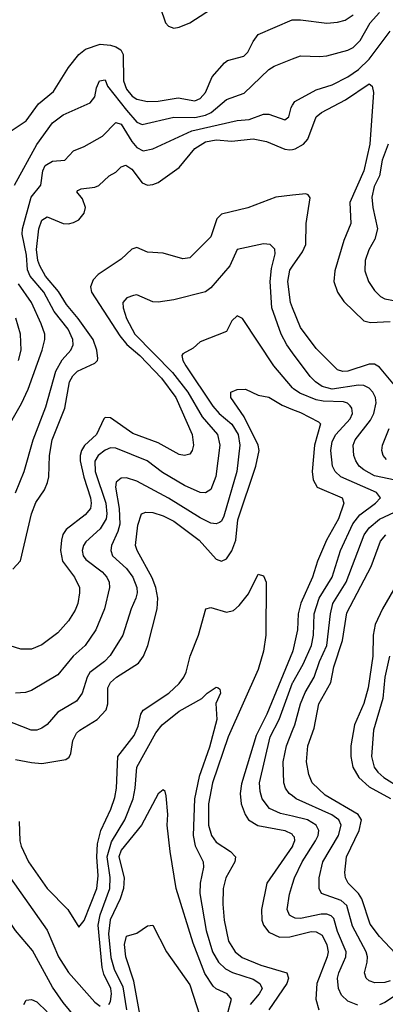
# Model space of a CAD drawing. Header units: inches. Extents: x 1308407 to 1441228, y 959628 to 1036311.
# Tile 42 of 256: x 1338965 to 1340352, y 984711 to 988442. Entities that reach past the tile are written whole.
import ezdxf

# ---------------------------------------------------------------- set-up
doc = ezdxf.new("R2010")
doc.units = ezdxf.units.IN
doc.header["$MEASUREMENT"] = 0
doc.layers.add('B3938', color=7, linetype='Continuous')
doc.layers.add('B3948', color=7, linetype='Continuous')

msp = doc.modelspace()

# ---------------------------------------------------------------- linework, layer by layer
at = {"layer": 'B3938', "color": 5}
for points, elevation in [([(1339497.6, 988490), (1339518.3, 988430), (1339530, 988417.8), (1339550.1, 988410.1), (1339570, 988413.4), (1339610, 988430.1), (1339750, 988520.9)], 3220), ([(1338910, 988006.2), (1338990, 988059.1), (1339036.7, 988123.3), (1339094, 988170), (1339150, 988260.7), (1339190, 988310.2), (1339215.1, 988330), (1339270, 988349.3), (1339310, 988346.1), (1339330, 988339.9), (1339348.4, 988328.4), (1339357.7, 988310), (1339358.5, 988210), (1339370, 988179.5), (1339392, 988152), (1339410, 988141), (1339450, 988132.2), (1339490, 988133.2), (1339566, 988146), (1339630, 988134.7), (1339650, 988143.4), (1339670, 988166.3), (1339694.7, 988225.3), (1339741.4, 988278.6), (1339752.7, 988287.3), (1339815.6, 988304.4), (1339830, 988318.9), (1339850, 988359.3), (1339870, 988385.9), (1339998.7, 988441.3), (1340000, 988441.3)], 3180), ([(1338945.5, 987814.5), (1339030, 987969), (1339090, 988051.3), (1339130, 988082.3), (1339232.9, 988127.1), (1339250.6, 988149.4), (1339256.5, 988183.5), (1339268.4, 988210), (1339290, 988213.7), (1339298.8, 988190), (1339370, 988099.7), (1339410, 988053.3), (1339430, 988044.6), (1339550, 988072.2), (1339630, 988071.8), (1339670, 988080.2), (1339691, 988090), (1339750, 988140.3), (1339816.8, 988163.2), (1339910, 988253.2), (1339930, 988266.5), (1340000, 988293.9)], 3160), ([(1338950, 986649), (1338982.2, 986730), (1339016.3, 986850), (1339064.8, 986975.2), (1339103.1, 987110), (1339126.7, 987153.3), (1339159.9, 987190), (1339168.7, 987210), (1339167, 987230), (1339149.9, 987270), (1339096.5, 987336.5), (1339056.6, 987410), (1339005.7, 987470), (1338994.8, 987494.8), (1338991.4, 987550), (1338975.5, 987630), (1338975.8, 987650), (1339009.4, 987770), (1339045.1, 987814.9), (1339053.4, 987870), (1339062.4, 987890), (1339090, 987905.6), (1339136.9, 987910), (1339170, 987944.9), (1339210, 987961.4), (1339279.5, 988000.5), (1339330, 988052.7), (1339350, 988046.4), (1339390, 987980.5), (1339410, 987957.6), (1339434.2, 987945.8), (1339470, 987953.1), (1339618.6, 988021.4), (1339790, 988059.7), (1339835.6, 988064.4), (1339890, 988084.5), (1339910, 988084.1), (1339970, 988062.8), (1339985.9, 988074.1), (1339994.8, 988110), (1340000, 988118.3)], 3140), ([(1338940.1, 986359.9), (1338968.2, 986391.8), (1339009.9, 986570), (1339027.2, 986612.8), (1339059.5, 986660.5), (1339071.4, 986688.6), (1339076.6, 986710), (1339078.5, 986790), (1339088.9, 986850), (1339136.9, 986970), (1339154.6, 987070), (1339167.2, 987092.8), (1339184.7, 987110), (1339250, 987140.9), (1339260.2, 987150), (1339261.4, 987158.6), (1339257.8, 987190), (1339244.2, 987230), (1339187.2, 987310), (1339142.9, 987362.9), (1339112, 987412), (1339063.6, 987470), (1339041.3, 987510), (1339034, 987530), (1339028.6, 987571.4), (1339038.3, 987650), (1339050, 987682), (1339070, 987695), (1339130, 987669.6), (1339150, 987668.5), (1339170, 987673.1), (1339190, 987684.3), (1339210, 987708.4), (1339215.2, 987730), (1339203.5, 987763.5), (1339181.5, 987790), (1339185.4, 987794.6), (1339198.3, 987801.7), (1339250, 987807.2), (1339265.9, 987814.1), (1339304.4, 987850), (1339330, 987864.8), (1339350, 987884.2), (1339368.5, 987891.5), (1339390, 987875.4), (1339430, 987824.3), (1339450, 987815.2), (1339470, 987817.1), (1339490, 987825.3), (1339570, 987881.7), (1339630, 987953.9), (1339670, 987979), (1339710, 987986.9), (1339770, 987981.4), (1339850.4, 987990.4), (1339900.9, 987980.9), (1339970, 987951.4), (1339990, 987948.9), (1340000, 987950.6)], 3120), ([(1340000, 987777), (1339936, 987770), (1339830, 987729.3), (1339730, 987705.2), (1339712.8, 987687.2), (1339690, 987618.9), (1339610, 987540.2), (1339584, 987536), (1339510, 987557.6), (1339450, 987561.8), (1339410, 987578.5), (1339390, 987572.8), (1339350, 987534.8), (1339263.1, 987476.9), (1339243.8, 987456.2), (1339234.4, 987430), (1339238.3, 987410), (1339344.6, 987244.6), (1339371.5, 987211.5), (1339421.5, 987170), (1339503.2, 987083.3), (1339557.4, 987010), (1339619.7, 986870), (1339625, 986830), (1339619.8, 986810), (1339610, 986795.6), (1339590, 986790.2), (1339570, 986794.4), (1339490, 986838.5), (1339393.9, 986873.9), (1339310, 986933.8), (1339290, 986934.8), (1339284.9, 986930), (1339256.7, 986870), (1339211.7, 986828.3), (1339200.4, 986810), (1339194.9, 986790), (1339195, 986770), (1339208.6, 986708.6), (1339233.9, 986630), (1339236.8, 986610), (1339233.4, 986590), (1339214.2, 986565.8), (1339141.2, 986510), (1339129.1, 986490.9), (1339123.5, 986470), (1339119.9, 986430), (1339127.6, 986390), (1339173.8, 986330), (1339191.7, 986290), (1339192.8, 986270), (1339185.6, 986230), (1339175.5, 986204.5), (1339150, 986164.2), (1339110, 986118.5), (1339050, 986073.4), (1339010, 986057.1), (1338970, 986056.1), (1338930, 986069.4)], 3080), ([(1340000, 987180), (1339977.7, 987210), (1339956.8, 987250), (1339920.7, 987350), (1339915.3, 987450), (1339920.6, 987499.4), (1339934.4, 987554.4), (1339932.6, 987572.6), (1339914.9, 987590), (1339890, 987592.8), (1339789.3, 987570.7), (1339762, 987510), (1339690, 987425.4), (1339670, 987410.9), (1339550, 987380.7), (1339490, 987371.8), (1339470, 987372.8), (1339410, 987398.9), (1339397.3, 987397.3), (1339371.9, 987388.1), (1339357.1, 987370), (1339358.1, 987350), (1339369.9, 987310), (1339402, 987250), (1339544.7, 987104.7), (1339602.7, 987030), (1339656.7, 986936.7), (1339714.9, 986870), (1339723.8, 986830), (1339709.5, 986710.5), (1339690, 986661.6), (1339670, 986649.5), (1339650, 986650.7), (1339590, 986676.3), (1339506.7, 986726.7), (1339448.5, 986770), (1339330, 986818.8), (1339310, 986819.3), (1339290, 986811), (1339263.1, 986790), (1339250.6, 986769.4), (1339251.1, 986730), (1339292.5, 986610), (1339296.4, 986570), (1339293.3, 986550), (1339270, 986512.7), (1339216.5, 986463.5), (1339207.1, 986450), (1339202.2, 986430), (1339206.3, 986410), (1339216.6, 986396.6), (1339278.4, 986350), (1339296, 986330), (1339304.3, 986310), (1339305.6, 986290), (1339286.9, 986210), (1339253.9, 986130), (1339214.1, 986070), (1339167.9, 986030), (1339110, 985959), (1339010, 985899.8), (1338987.3, 985892.7), (1338950, 985890.1)], 3060), ([(1340000, 987350.1), (1339991.9, 987370), (1339982.4, 987450), (1339990, 987493.4), (1340000, 987507.6)], 3080), ([(1338905, 986870), (1338972, 986988), (1338997.6, 987042.4), (1339050.4, 987190), (1339060.7, 987230), (1339061.2, 987250), (1339047.4, 987290), (1339009.9, 987370), (1338961.4, 987441.4)], 3160), ([(1340000, 987047.3), (1339928.9, 987130), (1339810.3, 987310), (1339790, 987320.3), (1339770, 987300.4), (1339750, 987260.3), (1339650, 987220.8), (1339623.2, 987196.8), (1339583.9, 987176.1), (1339579.7, 987170), (1339583.9, 987150), (1339595.2, 987130), (1339697.1, 986977.1), (1339721.1, 986950), (1339770, 986909.9), (1339793.2, 986870), (1339799.6, 986830), (1339788.3, 986730), (1339739.9, 986560.1), (1339730, 986541.7), (1339722.8, 986537.2), (1339710, 986531.3), (1339690, 986534.2), (1339650, 986554.4), (1339530, 986629.3), (1339410, 986693.9), (1339370, 986706.4), (1339350, 986704.6), (1339330.7, 986690), (1339328.6, 986670), (1339342.8, 986590), (1339345.6, 986530), (1339337.9, 986502.1), (1339313.9, 986450), (1339310.4, 986430), (1339317.8, 986410), (1339370, 986362.7), (1339393.8, 986330), (1339409, 986290), (1339410.7, 986270), (1339406.1, 986250), (1339387.7, 986210), (1339356.9, 986110), (1339308, 986032), (1339287.1, 986010), (1339231.9, 985968.1), (1339220.9, 985950), (1339201.8, 985890), (1339180.4, 985859.6), (1339110, 985817.3), (1339070, 985771.1), (1339050, 985757.8), (1339030, 985750.2), (1339009.5, 985749.5), (1338908.9, 985788.9)], 3040), ([(1338960.8, 987150), (1338971.3, 987190), (1338968, 987250), (1338950.9, 987310.9)], 3180), ([(1338950, 985639), (1339010, 985626.5), (1339050, 985623.6), (1339141, 985639), (1339152.6, 985647.4), (1339158.9, 985661.1), (1339167.5, 985710), (1339181.4, 985738.6), (1339193.2, 985750), (1339259.1, 985790), (1339293, 985827), (1339299.3, 985850), (1339299.1, 985910), (1339309.4, 985930), (1339333, 985950), (1339416.1, 986003.9), (1339434.5, 986030), (1339450.9, 986070), (1339486.8, 986210), (1339488.8, 986250), (1339481.1, 986290), (1339467.5, 986327.5), (1339410.4, 986430), (1339404.6, 986450), (1339413.1, 986526.9), (1339427, 986570), (1339443.9, 986576.1), (1339470, 986574.2), (1339510, 986562.1), (1339550, 986541.3), (1339646.4, 986470), (1339710, 986397.4), (1339730, 986389.5), (1339750, 986399.2), (1339770, 986428.8), (1339785, 986470), (1339792.7, 986547.3), (1339860.8, 986750), (1339873.1, 986810), (1339869, 986830), (1339816.8, 986936.8), (1339766.2, 987010), (1339765.3, 987030), (1339790, 987040.5), (1339821.4, 987041.4), (1339870, 987019.2), (1339910, 987012), (1339960.8, 986980.8), (1340000, 986965.5)], 3020), ([(1338963.7, 985403.7), (1338965.7, 985330), (1338970.6, 985310), (1338998.3, 985250), (1339070, 985150.1), (1339147.9, 985070), (1339190, 985003), (1339210, 985028.2), (1339258, 985150), (1339262.9, 985197.1), (1339257.5, 985270), (1339260.9, 985319.1), (1339273.5, 985370), (1339310.6, 985450), (1339325.7, 985494.3), (1339332.3, 985530), (1339337, 985650), (1339399.4, 985730), (1339414.7, 985765.3), (1339424.9, 985810), (1339434, 985826), (1339530.4, 985889.6), (1339570, 985925.9), (1339587.4, 985950), (1339596.9, 985970), (1339611.7, 986030), (1339643.2, 986110), (1339670.9, 986209.1), (1339690, 986214.7), (1339750, 986196.4), (1339776.3, 986203.7), (1339798.1, 986221.9), (1339833.3, 986266.7), (1339870, 986340.4), (1339890, 986334.9), (1339900.2, 986310), (1339898.3, 986110), (1339889.5, 986049.6), (1339870, 985979.8), (1339755.6, 985724.4), (1339697, 985550), (1339681.1, 985470), (1339681, 985390), (1339692, 985350), (1339710, 985325), (1339764.8, 985290), (1339783, 985270), (1339781.4, 985250), (1339747, 985190), (1339736.3, 985150), (1339735.3, 985090), (1339740.6, 985030), (1339757, 984950), (1339781.8, 984910), (1339808.6, 984888.6), (1339879.2, 984859.2), (1339977.6, 984830), (1339984.1, 984810), (1339977.8, 984790), (1339910.5, 984690)], 2980), ([(1340000, 986046.7), (1339901.8, 985810), (1339862.2, 985730), (1339806.4, 985546.4), (1339801.3, 985510), (1339805, 985470), (1339819.9, 985430), (1339833.5, 985410), (1339868.1, 985388.1), (1339970.2, 985370), (1339996.6, 985356.6), (1340000, 985352.2)], 3020), ([(1340000, 985423.2), (1339953.8, 985433.8), (1339912.3, 985452.3), (1339884.5, 985490), (1339876.6, 985516.6), (1339875.2, 985550), (1339915.5, 985724.4), (1339949.4, 985790), (1340000, 985928.6)], 3040), ([(1339303.5, 984710), (1339310, 984721.6), (1339313.1, 984750), (1339310.9, 984770), (1339284.9, 984824.9), (1339278.2, 984850), (1339263.6, 985010), (1339270.6, 985050), (1339306.9, 985150), (1339309, 985191), (1339297, 985270), (1339313.4, 985326.6), (1339364.7, 985410), (1339396.3, 985490), (1339403.7, 985530), (1339409, 985610), (1339481, 985739), (1339505, 985770), (1339570, 985821.8), (1339655.6, 985870), (1339676.3, 985890), (1339710, 985912.2), (1339718, 985910), (1339724.5, 985904.5), (1339726.4, 985890), (1339709, 985851), (1339712.5, 985790), (1339685.5, 985685.5), (1339645.9, 985574.1), (1339628.3, 985490), (1339622.6, 985350), (1339631.2, 985311.2), (1339660.7, 985250), (1339661.7, 985230), (1339650.1, 985170), (1339647.8, 985130), (1339672.8, 984990), (1339696.6, 984910), (1339719.6, 984870), (1339745.2, 984845.2), (1339771.7, 984831.7), (1339850, 984806.1), (1339876.3, 984790), (1339884.2, 984770), (1339873.7, 984750), (1339839.7, 984710)], 2960), ([(1340000, 985500.4), (1339987.5, 985510), (1339973.6, 985530), (1339966.9, 985550), (1339964.4, 985630), (1339977, 985690), (1340000, 985748.6)], 3060), ([(1339752.6, 984670), (1339768.1, 984730), (1339752.4, 984750), (1339710, 984769.1), (1339699.1, 984779.1), (1339667.2, 984827.2), (1339622.7, 984942.7), (1339558.4, 985150), (1339535.3, 985290), (1339524.7, 985390), (1339527.1, 985430), (1339520.7, 985500.7), (1339516.7, 985516.7), (1339510, 985523), (1339490, 985508.4), (1339426.7, 985390), (1339350, 985294.3), (1339341.5, 985270), (1339361.3, 985190), (1339358.8, 985150), (1339346.5, 985110), (1339308.9, 985031.1), (1339302.6, 984977.4), (1339311.6, 984888.4), (1339324.2, 984844.2), (1339356.8, 984776.8), (1339370.4, 984690)], 2940), ([(1340000, 985311.4), (1339999.4, 985310), (1339901.8, 985170), (1339881.9, 985070), (1339882.9, 985030), (1339889.3, 985010), (1339910, 984984.4), (1339950, 984964.7), (1339990, 984965.9), (1340000, 984968.4)], 3020), ([(1338915.3, 985210), (1339070, 984991.1), (1339112.9, 984890), (1339150, 984830.9), (1339250, 984719.3), (1339270, 984703.2)], 2960), ([(1340000, 985041.8), (1339988.1, 985048.1), (1339979.8, 985070), (1339988.2, 985128.2), (1340000, 985165.6)], 3040), ([(1339250, 984572.2), (1339130, 984718.1), (1339090, 984775.9), (1339014.4, 984914.4), (1338950.1, 984990.1), (1338910, 985048), (1338870, 985095.6), (1338850, 985113.8), (1338806.6, 985133.4), (1338787.2, 985132.8), (1338772.4, 985107.6), (1338772.8, 985070), (1338796.2, 985010), (1338809.9, 984950), (1338873, 984830), (1338880.4, 984790), (1338883.6, 984730), (1338903, 984650)], 2940), ([(1339428.6, 984631.5), (1339398, 984798), (1339368.5, 984890), (1339362.4, 984937.6), (1339370, 984968.4), (1339410, 984980.3), (1339450, 985008), (1339470, 985010.8), (1339521.7, 984910), (1339610, 984783.9), (1339672.1, 984592.1)], 2920), ([(1338981, 984710), (1338990, 984726), (1339010, 984728.7), (1339030, 984720.3), (1339070, 984681.6)], 2920)]:
    msp.add_lwpolyline(points, dxfattribs=dict(at, elevation=elevation))
at = {"layer": 'B3948', "color": 5}
for points, elevation in [([(1340000, 988293.9), (1340030, 988305.6), (1340102.7, 988302.7), (1340130, 988305.9), (1340210, 988326.6), (1340230, 988336.3), (1340256.2, 988363.8), (1340293.7, 988430), (1340330, 988469.6)], 3160), ([(1340000, 988441.3), (1340030, 988442.1), (1340130, 988429.6), (1340170, 988432.5), (1340199, 988441), (1340230, 988461)], 3180), ([(1340000, 988118.3), (1340008.3, 988131.7), (1340090, 988176.6), (1340150, 988195.4), (1340210, 988226.1), (1340250, 988253.6), (1340290, 988292.3), (1340370, 988398.5)], 3140), ([(1340000, 987950.6), (1340010, 987952.4), (1340041.9, 987970), (1340058, 987990), (1340090, 988074.7), (1340110, 988090.9), (1340201, 988139), (1340290, 988199.7), (1340302, 988190), (1340306.1, 988166.1), (1340292.8, 987970), (1340270, 987870), (1340216.9, 987750), (1340221.3, 987670), (1340194.2, 987605.8), (1340159.6, 987490), (1340156.6, 987450), (1340170.1, 987410.1), (1340194.2, 987374.2), (1340270, 987300.8), (1340295.2, 987295.2), (1340370, 987298.5)], 3120), ([(1340362.1, 987970), (1340340.1, 987910), (1340328.9, 987851.1), (1340309.7, 987810), (1340300.8, 987770), (1340304, 987730), (1340321.4, 987650), (1340312.4, 987610), (1340289.5, 987570), (1340275, 987530), (1340274.5, 987490), (1340288.1, 987450), (1340310, 987416.2), (1340333.4, 987393.4), (1340350, 987384.8), (1340410, 987373.1)], 3140), ([(1340000, 987507.6), (1340038.1, 987561.9), (1340050.4, 987590), (1340052.1, 987670), (1340066.7, 987766.7), (1340058.6, 987778.6), (1340050, 987782.4), (1340000, 987777)], 3080), ([(1340392.2, 987050), (1340330, 987125.7), (1340310, 987136.6), (1340290, 987137.2), (1340210, 987110.1), (1340190, 987108.8), (1340170, 987115.6), (1340090, 987196.6), (1340030, 987276.3), (1340000, 987350.1)], 3080), ([(1340461.4, 986681.5), (1340310, 986713.5), (1340270, 986736.1), (1340253, 986750), (1340239.3, 986770), (1340231.6, 986790), (1340230.1, 986830), (1340237.5, 986850), (1340295.1, 986925), (1340308.1, 986950), (1340316.8, 986990), (1340314.6, 987010), (1340304.7, 987030), (1340290, 987046.1), (1340270, 987056.2), (1340250, 987057.4), (1340150, 987041.5), (1340112.6, 987052.6), (1340086.5, 987070), (1340066.9, 987090), (1340000, 987180)], 3060), ([(1340000, 985928.6), (1340000.5, 985930), (1340040.2, 985999.8), (1340072.3, 986070), (1340079.5, 986110), (1340081.8, 986190), (1340100.6, 986250), (1340149.6, 986330), (1340181.5, 986430), (1340228.7, 986531.3), (1340254.3, 986565.7), (1340314.1, 986610), (1340333, 986630), (1340318.2, 986650), (1340183.5, 986710), (1340160.9, 986730), (1340151.8, 986750), (1340144.8, 986810), (1340150, 986843.9), (1340164.5, 986870), (1340218.9, 986930), (1340227, 986950), (1340224.8, 986970), (1340218.6, 986978.6), (1340208.3, 986988.3), (1340193.6, 986993.6), (1340116.1, 986996.1), (1340090, 987001.3), (1340027.2, 987027.2), (1340003.4, 987043.4), (1340000, 987047.3)], 3040), ([(1340000, 986965.5), (1340030, 986953.8), (1340098.4, 986918.3), (1340105.8, 986910), (1340083.5, 986830), (1340074.4, 986730), (1340078, 986698), (1340093.7, 986670), (1340188.1, 986630), (1340194, 986610), (1340173.5, 986550), (1340128, 986470), (1340094.8, 986390), (1340076, 986330), (1340031, 986231), (1340021.3, 986190), (1340018.4, 986130), (1340001.4, 986050), (1340000, 986046.7)], 3020), ([(1340356, 986776), (1340343.7, 986790), (1340338.6, 986810), (1340340.4, 986830), (1340366.5, 986893.5)], 3080), ([(1340000, 985748.6), (1340008.4, 985770), (1340030.4, 985850), (1340048.2, 985891.8), (1340082.4, 985950), (1340102.1, 986010), (1340129.8, 986070), (1340143.6, 986190), (1340152.9, 986230), (1340202.9, 986310), (1340271.5, 986490), (1340290, 986516), (1340330, 986549.2), (1340460.1, 986610)], 3060), ([(1340390, 984903.5), (1340330, 984967.3), (1340294.7, 985014.7), (1340262.9, 985110), (1340250, 985130.5), (1340210.6, 985170), (1340201, 985190), (1340198, 985210), (1340204.8, 985270), (1340251.9, 985370), (1340260.7, 985410), (1340249.1, 985430), (1340123.3, 985503.3), (1340073.9, 985550), (1340061.3, 985581.3), (1340053.2, 985630), (1340057.2, 985690), (1340082.3, 985757.7), (1340099.1, 985850), (1340145.6, 985930), (1340156.3, 985990), (1340188.6, 986090), (1340206.2, 986193.8), (1340298.2, 986370), (1340333.6, 986466.4), (1340353, 986490)], 3080), ([(1340447, 986393.1), (1340340.7, 986210), (1340313.1, 986150), (1340305.4, 986110), (1340304.2, 986030), (1340286.5, 985910), (1340270, 985850.7), (1340234.1, 985770), (1340221.1, 985690), (1340220.8, 985650), (1340228.9, 985610), (1340250.9, 985570), (1340290, 985534.6), (1340370.6, 985490.6)], 3120), ([(1340367.6, 986030), (1340349.8, 985950), (1340342.4, 985870), (1340306.6, 985750), (1340299.5, 985650), (1340308.8, 985610), (1340322.8, 985590), (1340346.1, 985570), (1340410.5, 985530)], 3140), ([(1340370, 984799.5), (1340350, 984793.5), (1340311.7, 984791.7), (1340290, 984799.8), (1340278.5, 984810), (1340272.7, 984830), (1340283.1, 984870), (1340284.4, 984890), (1340279.4, 984910), (1340226.8, 985006.8), (1340205.2, 985085.2), (1340184.1, 985104.1), (1340110.2, 985130), (1340101.3, 985150), (1340101.3, 985190), (1340115.1, 985250), (1340173.6, 985350), (1340184.4, 985390), (1340175.2, 985410), (1340148.7, 985428.7), (1340013.4, 985490), (1340000, 985500.4)], 3060), ([(1340000, 985165.6), (1340007.7, 985190), (1340036.2, 985250), (1340087.2, 985330), (1340097, 985350), (1340099.6, 985370), (1340089.5, 985390), (1340057.1, 985410), (1340000, 985423.2)], 3040), ([(1340000, 985352.2), (1340005.4, 985345.4), (1340007.5, 985330), (1340000, 985311.4)], 3020), ([(1340247.4, 984707.4), (1340210, 984722.5), (1340185.2, 984745.2), (1340174, 984770), (1340170.5, 984810), (1340174.9, 984830), (1340202.2, 984890), (1340202.7, 984910), (1340170, 984987), (1340155.8, 985035.8), (1340146.2, 985046.2), (1340130, 985052.3), (1340108.2, 985051.8), (1340030, 985035.9), (1340010, 985036.6), (1340000, 985041.8)], 3040), ([(1340000, 984968.4), (1340070, 984986), (1340090, 984985.9), (1340112.1, 984972.1), (1340130, 984936.3), (1340134.9, 984910), (1340131, 984890), (1340092.5, 984790), (1340088.3, 984730), (1340099.2, 984690)], 3020), ([(1340709.5, 984710), (1340630, 984768.3), (1340610.9, 984790), (1340570.6, 984870), (1340550, 984875.3), (1340530, 984869), (1340510, 984855.1), (1340430, 984771), (1340350, 984717.1), (1340330, 984708.6)], 3040)]:
    msp.add_lwpolyline(points, dxfattribs=dict(at, elevation=elevation))

doc.saveas('drawing.dxf')
